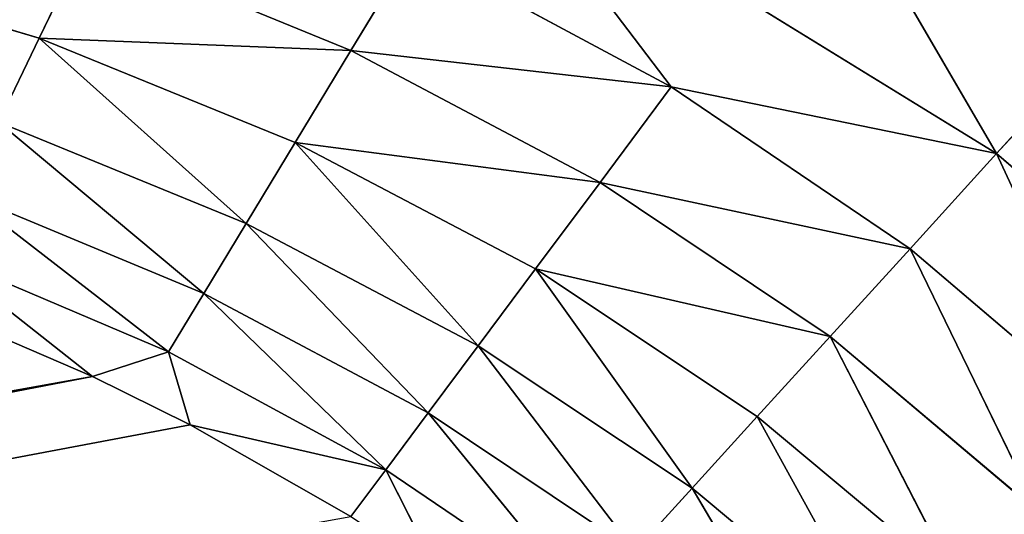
# Model space of a CAD drawing. Extents: x 0 to 700, y 0 to 509.
# Tile 231 of 243: x 665.75 to 668, y 318.62 to 319.75. Entities that reach past the tile are written whole.
import ezdxf

# ---------------------------------------------------------------- set-up
doc = ezdxf.new("R2010")
doc.units = 0
doc.header["$LTSCALE"] = 25.4
doc.layers.get('0').update_dxf_attribs({"linetype": 'CONTINUOUS'})

# ---------------------------------------------------------------- blocks, each defined once
blk = doc.blocks.new('5902539864168_-_S_STL')
at = {"color": 0}
for p, q in [((667.9828, 101.8909, 189.603), (668.1943, 102.1249, 189.3705)), ((667.9828, 101.8909, 189.603), (668.1943, 102.1249, 189.3705)), ((667.9828, 101.8909, 189.603), (667.6065, 102.0875, 188.9565)), ((667.9828, 101.8909, 189.603), (667.6065, 102.0875, 188.9565)), ((668.4958, 101.9316, 190.0467), (667.9828, 101.8909, 189.603)), ((668.4958, 101.9316, 190.0467), (667.9828, 101.8909, 189.603)), ((667.9828, 101.8909, 189.603), (666.8035, 101.7901, 188.8764)), ((667.9828, 101.8909, 189.603), (666.8035, 101.7901, 188.8764)), ((667.9828, 101.8909, 189.603), (667.2391, 101.5759, 189.4498)), ((667.9828, 101.8909, 189.603), (667.2391, 101.5759, 189.4498)), ((667.7848, 101.6338, 189.8207), (667.9828, 101.8909, 189.603)), ((667.7848, 101.6338, 189.8207), (667.9828, 101.8909, 189.603)), ((668.2789, 101.6837, 190.2419), (667.9828, 101.8909, 189.603)), ((668.2789, 101.6837, 190.2419), (667.9828, 101.8909, 189.603)), ((667.2391, 101.5759, 189.4498), (666.8035, 101.7901, 188.8764)), ((667.2391, 101.5759, 189.4498), (666.8035, 101.7901, 188.8764)), ((668.2789, 101.6837, 190.2419), (667.7848, 101.6338, 189.8207)), ((668.2789, 101.6837, 190.2419), (667.7848, 101.6338, 189.8207)), ((667.7848, 101.6338, 189.8207), (667.0762, 101.2872, 189.6686)), ((667.7848, 101.6338, 189.8207), (667.0762, 101.2872, 189.6686)), ((667.2391, 101.5759, 189.4498), (667.7848, 101.6338, 189.8207)), ((667.2391, 101.5759, 189.4498), (667.7848, 101.6338, 189.8207)), ((667.602, 101.3563, 190.0216), (667.7848, 101.6338, 189.8207)), ((667.602, 101.3563, 190.0216), (667.7848, 101.6338, 189.8207)), ((668.0779, 101.4158, 190.4227), (667.7848, 101.6338, 189.8207)), ((668.0779, 101.4158, 190.4227), (667.7848, 101.6338, 189.8207)), ((667.2391, 101.5759, 189.4498), (666.5069, 101.209, 189.3668)), ((667.2391, 101.5759, 189.4498), (666.5069, 101.209, 189.3668)), ((666.6486, 101.5103, 189.1326), (667.2391, 101.5759, 189.4498)), ((666.6486, 101.5103, 189.1326), (667.2391, 101.5759, 189.4498)), ((667.2391, 101.5759, 189.4498), (667.0762, 101.2872, 189.6686)), ((667.2391, 101.5759, 189.4498), (667.0762, 101.2872, 189.6686)), ((666.6486, 101.5103, 189.1326), (666.5069, 101.209, 189.3668)), ((666.6486, 101.5103, 189.1326), (666.5069, 101.209, 189.3668)), ((668.0779, 101.4158, 190.4227), (667.602, 101.3563, 190.0216)), ((668.0779, 101.4158, 190.4227), (667.602, 101.3563, 190.0216)), ((666.9288, 100.9807, 189.8666), (667.602, 101.3563, 190.0216)), ((666.9288, 100.9807, 189.8666), (667.602, 101.3563, 190.0216)), ((667.602, 101.3563, 190.0216), (667.0762, 101.2872, 189.6686)), ((667.602, 101.3563, 190.0216), (667.0762, 101.2872, 189.6686)), ((667.4356, 101.0612, 190.2045), (667.602, 101.3563, 190.0216)), ((667.4356, 101.0612, 190.2045), (667.602, 101.3563, 190.0216)), ((667.894, 101.1306, 190.5881), (667.602, 101.3563, 190.0216)), ((667.894, 101.1306, 190.5881), (667.602, 101.3563, 190.0216)), ((666.3795, 100.8897, 189.5773), (667.0762, 101.2872, 189.6686)), ((666.3795, 100.8897, 189.5773), (667.0762, 101.2872, 189.6686)), ((667.0762, 101.2872, 189.6686), (666.5069, 101.209, 189.3668)), ((667.0762, 101.2872, 189.6686), (666.5069, 101.209, 189.3668)), ((666.9288, 100.9807, 189.8666), (667.0762, 101.2872, 189.6686)), ((666.9288, 100.9807, 189.8666), (667.0762, 101.2872, 189.6686)), ((665.7943, 100.7889, 189.3391), (666.5069, 101.209, 189.3668)), ((665.7943, 100.7889, 189.3391), (666.5069, 101.209, 189.3668)), ((666.5069, 101.209, 189.3668), (665.9006, 101.1223, 189.1187)), ((666.5069, 101.209, 189.3668), (665.9006, 101.1223, 189.1187)), ((666.3795, 100.8897, 189.5773), (666.5069, 101.209, 189.3668)), ((666.3795, 100.8897, 189.5773), (666.5069, 101.209, 189.3668)), ((665.7943, 100.7889, 189.3391), (665.9006, 101.1223, 189.1187)), ((665.7943, 100.7889, 189.3391), (665.9006, 101.1223, 189.1187)), ((667.894, 101.1306, 190.5881), (667.4356, 101.0612, 190.2045)), ((667.894, 101.1306, 190.5881), (667.4356, 101.0612, 190.2045)), ((666.9288, 100.9807, 189.8666), (667.4356, 101.0612, 190.2045)), ((666.9288, 100.9807, 189.8666), (667.4356, 101.0612, 190.2045)), ((667.2867, 100.7518, 190.3682), (667.4356, 101.0612, 190.2045)), ((667.2867, 100.7518, 190.3682), (667.4356, 101.0612, 190.2045)), ((667.7286, 100.8312, 190.737), (667.4356, 101.0612, 190.2045)), ((667.7286, 100.8312, 190.737), (667.4356, 101.0612, 190.2045)), ((666.3795, 100.8897, 189.5773), (666.9288, 100.9807, 189.8666)), ((666.3795, 100.8897, 189.5773), (666.9288, 100.9807, 189.8666)), ((666.7977, 100.6599, 190.0425), (666.9288, 100.9807, 189.8666)), ((666.7977, 100.6599, 190.0425), (666.9288, 100.9807, 189.8666)), ((667.2867, 100.7518, 190.3682), (666.9288, 100.9807, 189.8666)), ((667.2867, 100.7518, 190.3682), (666.9288, 100.9807, 189.8666)), ((665.7943, 100.7889, 189.3391), (666.3795, 100.8897, 189.5773)), ((665.7943, 100.7889, 189.3391), (666.3795, 100.8897, 189.5773)), ((666.2673, 100.5561, 189.7628), (666.3795, 100.8897, 189.5773)), ((666.2673, 100.5561, 189.7628), (666.3795, 100.8897, 189.5773)), ((666.7977, 100.6599, 190.0425), (666.3795, 100.8897, 189.5773)), ((666.7977, 100.6599, 190.0425), (666.3795, 100.8897, 189.5773)), ((667.7286, 100.8312, 190.737), (667.2867, 100.7518, 190.3682)), ((667.7286, 100.8312, 190.737), (667.2867, 100.7518, 190.3682)), ((665.1791, 100.6788, 189.1546), (665.7943, 100.7889, 189.3391)), ((665.1791, 100.6788, 189.1546), (665.7943, 100.7889, 189.3391)), ((665.7015, 100.4413, 189.5313), (665.7943, 100.7889, 189.3391)), ((665.7015, 100.4413, 189.5313), (665.7943, 100.7889, 189.3391)), ((666.2673, 100.5561, 189.7628), (665.7943, 100.7889, 189.3391)), ((666.2673, 100.5561, 189.7628), (665.7943, 100.7889, 189.3391)), ((667.2867, 100.7518, 190.3682), (666.7977, 100.6599, 190.0425)), ((667.2867, 100.7518, 190.3682), (666.7977, 100.6599, 190.0425)), ((667.1559, 100.4313, 190.512), (667.2867, 100.7518, 190.3682)), ((667.1559, 100.4313, 190.512), (667.2867, 100.7518, 190.3682)), ((667.5822, 100.5205, 190.8687), (667.2867, 100.7518, 190.3682)), ((667.5822, 100.5205, 190.8687), (667.2867, 100.7518, 190.3682)), ((666.7977, 100.6599, 190.0425), (666.2673, 100.5561, 189.7628)), ((666.7977, 100.6599, 190.0425), (666.2673, 100.5561, 189.7628)), ((666.7977, 100.6599, 190.0425), (666.6836, 100.3282, 190.1958)), ((666.7977, 100.6599, 190.0425), (666.6836, 100.3282, 190.1958)), ((666.7977, 100.6599, 190.0425), (667.1559, 100.4313, 190.512)), ((666.7977, 100.6599, 190.0425), (667.1559, 100.4313, 190.512)), ((666.2673, 100.5561, 189.7628), (665.7015, 100.4413, 189.5313)), ((666.2673, 100.5561, 189.7628), (665.7015, 100.4413, 189.5313)), ((666.2673, 100.5561, 189.7628), (666.1707, 100.212, 189.9226)), ((666.2673, 100.5561, 189.7628), (666.1707, 100.212, 189.9226)), ((666.2673, 100.5561, 189.7628), (666.6836, 100.3282, 190.1958)), ((666.2673, 100.5561, 189.7628), (666.6836, 100.3282, 190.1958)), ((665.7015, 100.4413, 189.5313), (666.1707, 100.212, 189.9226)), ((665.7015, 100.4413, 189.5313), (666.1707, 100.212, 189.9226)), ((666.6836, 100.3282, 190.1958), (667.1559, 100.4313, 190.512)), ((666.6836, 100.3282, 190.1958), (667.1559, 100.4313, 190.512)), ((666.1707, 100.212, 189.9226), (666.6836, 100.3282, 190.1958)), ((666.1707, 100.212, 189.9226), (666.6836, 100.3282, 190.1958)), ((666.5865, 99.9891, 190.326), (666.6836, 100.3282, 190.1958)), ((666.5865, 99.9891, 190.326), (666.6836, 100.3282, 190.1958)), ((667.0433, 100.103, 190.6357), (666.6836, 100.3282, 190.1958)), ((667.0433, 100.103, 190.6357), (666.6836, 100.3282, 190.1958)), ((665.6225, 100.0837, 189.6949), (666.1707, 100.212, 189.9226)), ((665.6225, 100.0837, 189.6949), (666.1707, 100.212, 189.9226)), ((666.0896, 99.8611, 190.0565), (666.1707, 100.212, 189.9226)), ((666.0896, 99.8611, 190.0565), (666.1707, 100.212, 189.9226)), ((666.5865, 99.9891, 190.326), (666.1707, 100.212, 189.9226)), ((666.5865, 99.9891, 190.326), (666.1707, 100.212, 189.9226)), ((666.0896, 99.8611, 190.0565), (665.6225, 100.0837, 189.6949)), ((666.0896, 99.8611, 190.0565), (665.6225, 100.0837, 189.6949)), ((667.0433, 100.103, 190.6357), (666.5865, 99.9891, 190.326)), ((667.0433, 100.103, 190.6357), (666.5865, 99.9891, 190.326)), ((666.5865, 99.9891, 190.326), (666.0896, 99.8611, 190.0565)), ((666.5865, 99.9891, 190.326), (666.0896, 99.8611, 190.0565)), ((666.1391, 99.5406, 190.2236), (666.5865, 99.9891, 190.326)), ((666.1391, 99.5406, 190.2236), (666.5865, 99.9891, 190.326)), ((666.5066, 99.6462, 190.4333), (666.5865, 99.9891, 190.326)), ((666.5066, 99.6462, 190.4333), (666.5865, 99.9891, 190.326)), ((666.5865, 99.9891, 190.326), (666.7071, 99.7028, 190.5638)), ((666.5865, 99.9891, 190.326), (666.7071, 99.7028, 190.5638)), ((666.0896, 99.8611, 190.0565), (665.5575, 99.7201, 189.8297)), ((666.0896, 99.8611, 190.0565), (665.5575, 99.7201, 189.8297)), ((665.9163, 99.4757, 190.1126), (666.0896, 99.8611, 190.0565)), ((665.9163, 99.4757, 190.1126), (666.0896, 99.8611, 190.0565)), ((666.1391, 99.5406, 190.2236), (666.0896, 99.8611, 190.0565)), ((666.1391, 99.5406, 190.2236), (666.0896, 99.8611, 190.0565)), ((665.5575, 99.7201, 189.8297), (665.9163, 99.4757, 190.1126)), ((665.5575, 99.7201, 189.8297), (665.9163, 99.4757, 190.1126)), ((666.1391, 99.5406, 190.2236), (666.5066, 99.6462, 190.4333)), ((666.1391, 99.5406, 190.2236), (666.5066, 99.6462, 190.4333)), ((666.1391, 99.5406, 190.2236), (640.9517, 45.518, 194.952)), ((666.1391, 99.5406, 190.2236), (640.9517, 45.518, 194.952)), ((665.9163, 99.4757, 190.1126), (666.1391, 99.5406, 190.2236)), ((665.9163, 99.4757, 190.1126), (666.1391, 99.5406, 190.2236)), ((665.9163, 99.4757, 190.1126), (640.5498, 45.6805, 194.6673)), ((665.9163, 99.4757, 190.1126), (640.5498, 45.6805, 194.6673)), ((640.9517, 45.518, 194.952), (665.9163, 99.4757, 190.1126)), ((640.9517, 45.518, 194.952), (665.9163, 99.4757, 190.1126)), ((665.5061, 99.3545, 189.9361), (665.9163, 99.4757, 190.1126)), ((665.5061, 99.3545, 189.9361), (665.9163, 99.4757, 190.1126))]:
    blk.add_line(p, q, dxfattribs=at)
mesh = blk.add_polyface(dxfattribs=at)
corners = [(5.8292, 103, 89.0513), (350, 103, 116.5513), (694.1707, 103, 89.0513), (346.9612, 103, 116.8172), (35.4535, 103, 184.6354), (33.7016, 103, 185.0729), (32.1062, 103, 185.7495), (30.7018, 103, 186.6255), (29.4424, 103, 187.7283), (28.4097, 103, 188.9963), (27.6463, 103, 190.3453), (27.1371, 103, 191.7417), (26.8672, 103, 193.162), (5.8292, 103, 503.2221), (344.0146, 103, 117.6067), (341.25, 103, 118.8959), (338.7512, 103, 120.6456), (336.5942, 103, 122.8026), (334.8445, 103, 125.3013), (333.5554, 103, 128.066), (332.7659, 103, 131.0125), (332.5, 103, 134.0513), (332.7659, 103, 137.0902), (333.5554, 103, 140.0367), (334.8445, 103, 142.8013), (336.5942, 103, 145.3001), (338.7512, 103, 147.4571), (341.25, 103, 149.2068), (344.0146, 103, 150.496), (346.9612, 103, 151.2855), (350, 103, 151.5513), (37.442, 103, 184.4697), (26.8146, 103, 194.1381), (26.8146, 103, 473.1736), (26.9551, 103, 474.8753), (26.9811, 103, 475.0224), (27.3125, 103, 476.3089), (27.4753, 103, 476.7559), (27.8568, 103, 477.5931), (28.651, 103, 478.8429), (29.5798, 103, 479.868), (30.6657, 103, 480.7268), (30.7295, 103, 480.7689), (31.8807, 103, 481.4002), (32.2955, 103, 481.576), (33.2209, 103, 481.8849), (34.0289, 103, 482.0703), (34.6826, 103, 482.1682), (35.8777, 103, 482.2367), (664.1223, 103, 482.2367), (673.1854, 103, 194.1381), (694.1707, 103, 503.2221), (673.0914, 103, 192.8347), (672.7317, 103, 191.3065), (672.1177, 103, 189.8691), (671.2672, 103, 188.5502), (670.1917, 103, 187.3684), (669.8016, 103, 187.0227), (668.4412, 103, 186.0551), (666.9005, 103, 185.294), (665.2044, 103, 184.7658), (353.0388, 103, 116.8172), (355.9854, 103, 117.6067), (358.75, 103, 118.8959), (361.2488, 103, 120.6456), (363.4058, 103, 122.8026), (365.1554, 103, 125.3013), (366.4446, 103, 128.066), (367.2341, 103, 131.0125), (367.5, 103, 134.0513), (367.2341, 103, 137.0902), (366.4446, 103, 140.0367), (663.399, 103, 184.499), (365.1554, 103, 142.8013), (363.4058, 103, 145.3001), (361.2488, 103, 147.4571), (358.75, 103, 149.2068), (355.9854, 103, 150.496), (353.0388, 103, 151.2855), (662.558, 103, 184.4697), (673.1854, 103, 473.1736), (673.1169, 103, 474.3688), (673.0189, 103, 475.0224), (672.8336, 103, 475.8304), (672.5247, 103, 476.7559), (672.3489, 103, 477.1706), (671.7175, 103, 478.3218), (671.6755, 103, 478.3857), (670.8167, 103, 479.4716), (669.7916, 103, 480.4003), (668.5418, 103, 481.1945), (667.7045, 103, 481.576), (667.2576, 103, 481.7388), (665.9711, 103, 482.0703), (665.8239, 103, 482.0962)]
mesh.append_faces([[corners[k] for k in face] for face in [(0, 1, 2), (1, 0, 3), (4, 0, 5), (5, 0, 6), (6, 0, 7), (7, 0, 8), (8, 0, 9), (9, 0, 10), (10, 0, 11), (11, 0, 12), (3, 4, 14), (14, 4, 15), (15, 4, 16), (16, 4, 17), (17, 4, 18), (18, 4, 19), (19, 4, 20), (20, 4, 21), (21, 4, 22), (22, 4, 23), (23, 4, 24), (24, 4, 25), (25, 4, 26), (26, 4, 27), (27, 4, 28), (28, 4, 29), (29, 4, 30), (12, 13, 32), (32, 13, 33), (33, 13, 34), (34, 13, 35), (35, 13, 36), (36, 13, 37), (37, 13, 38), (38, 13, 39), (39, 13, 40), (40, 13, 41), (41, 13, 42), (42, 13, 43), (43, 13, 44), (44, 13, 45), (45, 13, 46), (46, 13, 47), (47, 13, 48), (48, 13, 49), (2, 50, 51), (50, 2, 52), (52, 2, 53), (53, 2, 54), (54, 2, 55), (55, 2, 56), (56, 2, 57), (57, 2, 58), (58, 2, 59), (59, 2, 60), (61, 2, 1), (60, 71, 72), (72, 30, 79), (79, 30, 31), (51, 49, 13)]], dxfattribs={"vtx0": -1, "vtx1": -1, "color": 0})
mesh.append_faces([[corners[k] for k in face] for face in [(3, 0, 4), (60, 2, 61)]], dxfattribs={"vtx0": -1, "vtx1": -1, "vtx2": -1, "color": 0})
mesh.append_faces([[corners[k] for k in face] for face in [(12, 0, 13), (30, 4, 31), (60, 61, 62), (60, 62, 63), (60, 63, 64), (60, 64, 65), (60, 65, 66), (60, 66, 67), (60, 67, 68), (60, 68, 69), (60, 69, 70), (60, 70, 71), (72, 71, 73), (72, 73, 74), (72, 74, 75), (72, 75, 76), (72, 76, 77), (72, 77, 78), (72, 78, 30), (51, 50, 80), (51, 80, 81), (51, 81, 82), (51, 82, 83), (51, 83, 84), (51, 84, 85), (51, 85, 86), (51, 86, 87), (51, 87, 88), (51, 88, 89), (51, 89, 90), (51, 90, 91), (51, 91, 92), (51, 92, 93), (51, 93, 94), (51, 94, 49)]], dxfattribs={"vtx0": -1, "vtx2": -1, "color": 0})
mesh = blk.add_polyface(dxfattribs=at)
corners = [(668.1943, 102.1249, 189.3705), (668.4175, 102.3335, 189.1252), (667.8076, 102.3051, 188.6865)]
mesh.append_faces([[corners[k] for k in face] for face in [(0, 1, 2)]], dxfattribs={"color": 0})
mesh = blk.add_polyface(dxfattribs=at)
corners = [(668.1943, 102.1249, 189.3705), (667.8076, 102.3051, 188.6865), (667.6065, 102.0875, 188.9565)]
mesh.append_faces([[corners[k] for k in face] for face in [(0, 1, 2)]], dxfattribs={"color": 0})
mesh = blk.add_polyface(dxfattribs=at)
corners = [(667.9828, 101.8909, 189.603), (668.1943, 102.1249, 189.3705), (667.6065, 102.0875, 188.9565)]
mesh.append_faces([[corners[k] for k in face] for face in [(0, 1, 2)]], dxfattribs={"color": 0})
mesh = blk.add_polyface(dxfattribs=at)
corners = [(668.4958, 101.9316, 190.0467), (668.1943, 102.1249, 189.3705), (667.9828, 101.8909, 189.603)]
mesh.append_faces([[corners[k] for k in face] for face in [(0, 1, 2)]], dxfattribs={"color": 0})
mesh = blk.add_polyface(dxfattribs=at)
corners = [(667.9828, 101.8909, 189.603), (667.6065, 102.0875, 188.9565), (666.8035, 101.7901, 188.8764)]
mesh.append_faces([[corners[k] for k in face] for face in [(0, 1, 2)]], dxfattribs={"color": 0})
mesh = blk.add_polyface(dxfattribs=at)
corners = [(668.2789, 101.6837, 190.2419), (668.4958, 101.9316, 190.0467), (667.9828, 101.8909, 189.603)]
mesh.append_faces([[corners[k] for k in face] for face in [(0, 1, 2)]], dxfattribs={"color": 0})
mesh = blk.add_polyface(dxfattribs=at)
corners = [(667.9828, 101.8909, 189.603), (666.8035, 101.7901, 188.8764), (667.2391, 101.5759, 189.4498)]
mesh.append_faces([[corners[k] for k in face] for face in [(0, 1, 2)]], dxfattribs={"color": 0})
mesh = blk.add_polyface(dxfattribs=at)
corners = [(667.7848, 101.6338, 189.8207), (667.9828, 101.8909, 189.603), (667.2391, 101.5759, 189.4498)]
mesh.append_faces([[corners[k] for k in face] for face in [(0, 1, 2)]], dxfattribs={"color": 0})
mesh = blk.add_polyface(dxfattribs=at)
corners = [(668.2789, 101.6837, 190.2419), (667.9828, 101.8909, 189.603), (667.7848, 101.6338, 189.8207)]
mesh.append_faces([[corners[k] for k in face] for face in [(0, 1, 2)]], dxfattribs={"color": 0})
mesh = blk.add_polyface(dxfattribs=at)
corners = [(667.2391, 101.5759, 189.4498), (666.8035, 101.7901, 188.8764), (666.6486, 101.5103, 189.1326)]
mesh.append_faces([[corners[k] for k in face] for face in [(0, 1, 2)]], dxfattribs={"color": 0})
mesh = blk.add_polyface(dxfattribs=at)
corners = [(668.0779, 101.4158, 190.4227), (668.2789, 101.6837, 190.2419), (667.7848, 101.6338, 189.8207)]
mesh.append_faces([[corners[k] for k in face] for face in [(0, 1, 2)]], dxfattribs={"color": 0})
mesh = blk.add_polyface(dxfattribs=at)
corners = [(667.602, 101.3563, 190.0216), (667.7848, 101.6338, 189.8207), (667.0762, 101.2872, 189.6686)]
mesh.append_faces([[corners[k] for k in face] for face in [(0, 1, 2)]], dxfattribs={"color": 0})
mesh = blk.add_polyface(dxfattribs=at)
corners = [(667.7848, 101.6338, 189.8207), (667.2391, 101.5759, 189.4498), (667.0762, 101.2872, 189.6686)]
mesh.append_faces([[corners[k] for k in face] for face in [(0, 1, 2)]], dxfattribs={"color": 0})
mesh = blk.add_polyface(dxfattribs=at)
corners = [(668.0779, 101.4158, 190.4227), (667.7848, 101.6338, 189.8207), (667.602, 101.3563, 190.0216)]
mesh.append_faces([[corners[k] for k in face] for face in [(0, 1, 2)]], dxfattribs={"color": 0})
mesh = blk.add_polyface(dxfattribs=at)
corners = [(667.0762, 101.2872, 189.6686), (667.2391, 101.5759, 189.4498), (666.5069, 101.209, 189.3668)]
mesh.append_faces([[corners[k] for k in face] for face in [(0, 1, 2)]], dxfattribs={"color": 0})
mesh = blk.add_polyface(dxfattribs=at)
corners = [(667.2391, 101.5759, 189.4498), (666.6486, 101.5103, 189.1326), (666.5069, 101.209, 189.3668)]
mesh.append_faces([[corners[k] for k in face] for face in [(0, 1, 2)]], dxfattribs={"color": 0})
mesh = blk.add_polyface(dxfattribs=at)
corners = [(666.5069, 101.209, 189.3668), (666.6486, 101.5103, 189.1326), (665.9006, 101.1223, 189.1187)]
mesh.append_faces([[corners[k] for k in face] for face in [(0, 1, 2)]], dxfattribs={"color": 0})
mesh = blk.add_polyface(dxfattribs=at)
corners = [(667.894, 101.1306, 190.5881), (668.0779, 101.4158, 190.4227), (667.602, 101.3563, 190.0216)]
mesh.append_faces([[corners[k] for k in face] for face in [(0, 1, 2)]], dxfattribs={"color": 0})
mesh = blk.add_polyface(dxfattribs=at)
corners = [(668.2994, 101.1886, 191.0127), (668.0779, 101.4158, 190.4227), (667.894, 101.1306, 190.5881)]
mesh.append_faces([[corners[k] for k in face] for face in [(0, 1, 2)]], dxfattribs={"color": 0})
mesh = blk.add_polyface(dxfattribs=at)
corners = [(667.602, 101.3563, 190.0216), (667.0762, 101.2872, 189.6686), (666.9288, 100.9807, 189.8666)]
mesh.append_faces([[corners[k] for k in face] for face in [(0, 1, 2)]], dxfattribs={"color": 0})
mesh = blk.add_polyface(dxfattribs=at)
corners = [(667.4356, 101.0612, 190.2045), (667.602, 101.3563, 190.0216), (666.9288, 100.9807, 189.8666)]
mesh.append_faces([[corners[k] for k in face] for face in [(0, 1, 2)]], dxfattribs={"color": 0})
mesh = blk.add_polyface(dxfattribs=at)
corners = [(667.894, 101.1306, 190.5881), (667.602, 101.3563, 190.0216), (667.4356, 101.0612, 190.2045)]
mesh.append_faces([[corners[k] for k in face] for face in [(0, 1, 2)]], dxfattribs={"color": 0})
mesh = blk.add_polyface(dxfattribs=at)
corners = [(667.0762, 101.2872, 189.6686), (666.5069, 101.209, 189.3668), (666.3795, 100.8897, 189.5773)]
mesh.append_faces([[corners[k] for k in face] for face in [(0, 1, 2)]], dxfattribs={"color": 0})
mesh = blk.add_polyface(dxfattribs=at)
corners = [(667.0762, 101.2872, 189.6686), (666.3795, 100.8897, 189.5773), (666.9288, 100.9807, 189.8666)]
mesh.append_faces([[corners[k] for k in face] for face in [(0, 1, 2)]], dxfattribs={"color": 0})
mesh = blk.add_polyface(dxfattribs=at)
corners = [(666.5069, 101.209, 189.3668), (665.9006, 101.1223, 189.1187), (665.7943, 100.7889, 189.3391)]
mesh.append_faces([[corners[k] for k in face] for face in [(0, 1, 2)]], dxfattribs={"color": 0})
mesh = blk.add_polyface(dxfattribs=at)
corners = [(666.5069, 101.209, 189.3668), (665.7943, 100.7889, 189.3391), (666.3795, 100.8897, 189.5773)]
mesh.append_faces([[corners[k] for k in face] for face in [(0, 1, 2)]], dxfattribs={"color": 0})
mesh = blk.add_polyface(dxfattribs=at)
corners = [(665.9006, 101.1223, 189.1187), (665.1791, 100.6788, 189.1546), (665.7943, 100.7889, 189.3391)]
mesh.append_faces([[corners[k] for k in face] for face in [(0, 1, 2)]], dxfattribs={"color": 0})
mesh = blk.add_polyface(dxfattribs=at)
corners = [(667.7286, 100.8312, 190.737), (667.894, 101.1306, 190.5881), (667.4356, 101.0612, 190.2045)]
mesh.append_faces([[corners[k] for k in face] for face in [(0, 1, 2)]], dxfattribs={"color": 0})
mesh = blk.add_polyface(dxfattribs=at)
corners = [(667.4356, 101.0612, 190.2045), (666.9288, 100.9807, 189.8666), (667.2867, 100.7518, 190.3682)]
mesh.append_faces([[corners[k] for k in face] for face in [(0, 1, 2)]], dxfattribs={"color": 0})
mesh = blk.add_polyface(dxfattribs=at)
corners = [(667.7286, 100.8312, 190.737), (667.4356, 101.0612, 190.2045), (667.2867, 100.7518, 190.3682)]
mesh.append_faces([[corners[k] for k in face] for face in [(0, 1, 2)]], dxfattribs={"color": 0})
mesh = blk.add_polyface(dxfattribs=at)
corners = [(666.9288, 100.9807, 189.8666), (666.3795, 100.8897, 189.5773), (666.7977, 100.6599, 190.0425)]
mesh.append_faces([[corners[k] for k in face] for face in [(0, 1, 2)]], dxfattribs={"color": 0})
mesh = blk.add_polyface(dxfattribs=at)
corners = [(667.2867, 100.7518, 190.3682), (666.9288, 100.9807, 189.8666), (666.7977, 100.6599, 190.0425)]
mesh.append_faces([[corners[k] for k in face] for face in [(0, 1, 2)]], dxfattribs={"color": 0})
mesh = blk.add_polyface(dxfattribs=at)
corners = [(666.3795, 100.8897, 189.5773), (665.7943, 100.7889, 189.3391), (666.2673, 100.5561, 189.7628)]
mesh.append_faces([[corners[k] for k in face] for face in [(0, 1, 2)]], dxfattribs={"color": 0})
mesh = blk.add_polyface(dxfattribs=at)
corners = [(666.7977, 100.6599, 190.0425), (666.3795, 100.8897, 189.5773), (666.2673, 100.5561, 189.7628)]
mesh.append_faces([[corners[k] for k in face] for face in [(0, 1, 2)]], dxfattribs={"color": 0})
mesh = blk.add_polyface(dxfattribs=at)
corners = [(667.7286, 100.8312, 190.737), (667.2867, 100.7518, 190.3682), (667.5822, 100.5205, 190.8687)]
mesh.append_faces([[corners[k] for k in face] for face in [(0, 1, 2)]], dxfattribs={"color": 0})
mesh = blk.add_polyface(dxfattribs=at)
corners = [(665.7943, 100.7889, 189.3391), (665.1791, 100.6788, 189.1546), (665.7015, 100.4413, 189.5313)]
mesh.append_faces([[corners[k] for k in face] for face in [(0, 1, 2)]], dxfattribs={"color": 0})
mesh = blk.add_polyface(dxfattribs=at)
corners = [(666.2673, 100.5561, 189.7628), (665.7943, 100.7889, 189.3391), (665.7015, 100.4413, 189.5313)]
mesh.append_faces([[corners[k] for k in face] for face in [(0, 1, 2)]], dxfattribs={"color": 0})
mesh = blk.add_polyface(dxfattribs=at)
corners = [(667.2867, 100.7518, 190.3682), (666.7977, 100.6599, 190.0425), (667.1559, 100.4313, 190.512)]
mesh.append_faces([[corners[k] for k in face] for face in [(0, 1, 2)]], dxfattribs={"color": 0})
mesh = blk.add_polyface(dxfattribs=at)
corners = [(667.2867, 100.7518, 190.3682), (667.1559, 100.4313, 190.512), (667.5822, 100.5205, 190.8687)]
mesh.append_faces([[corners[k] for k in face] for face in [(0, 1, 2)]], dxfattribs={"color": 0})
mesh = blk.add_polyface(dxfattribs=at)
corners = [(666.7977, 100.6599, 190.0425), (666.2673, 100.5561, 189.7628), (666.6836, 100.3282, 190.1958)]
mesh.append_faces([[corners[k] for k in face] for face in [(0, 1, 2)]], dxfattribs={"color": 0})
mesh = blk.add_polyface(dxfattribs=at)
corners = [(667.1559, 100.4313, 190.512), (666.7977, 100.6599, 190.0425), (666.6836, 100.3282, 190.1958)]
mesh.append_faces([[corners[k] for k in face] for face in [(0, 1, 2)]], dxfattribs={"color": 0})
mesh = blk.add_polyface(dxfattribs=at)
corners = [(666.2673, 100.5561, 189.7628), (665.7015, 100.4413, 189.5313), (666.1707, 100.212, 189.9226)]
mesh.append_faces([[corners[k] for k in face] for face in [(0, 1, 2)]], dxfattribs={"color": 0})
mesh = blk.add_polyface(dxfattribs=at)
corners = [(666.6836, 100.3282, 190.1958), (666.2673, 100.5561, 189.7628), (666.1707, 100.212, 189.9226)]
mesh.append_faces([[corners[k] for k in face] for face in [(0, 1, 2)]], dxfattribs={"color": 0})
mesh = blk.add_polyface(dxfattribs=at)
corners = [(666.1707, 100.212, 189.9226), (665.7015, 100.4413, 189.5313), (665.6225, 100.0837, 189.6949)]
mesh.append_faces([[corners[k] for k in face] for face in [(0, 1, 2)]], dxfattribs={"color": 0})
mesh = blk.add_polyface(dxfattribs=at)
corners = [(667.1559, 100.4313, 190.512), (666.6836, 100.3282, 190.1958), (667.0433, 100.103, 190.6357)]
mesh.append_faces([[corners[k] for k in face] for face in [(0, 1, 2)]], dxfattribs={"color": 0})
mesh = blk.add_polyface(dxfattribs=at)
corners = [(666.6836, 100.3282, 190.1958), (666.1707, 100.212, 189.9226), (666.5865, 99.9891, 190.326)]
mesh.append_faces([[corners[k] for k in face] for face in [(0, 1, 2)]], dxfattribs={"color": 0})
mesh = blk.add_polyface(dxfattribs=at)
corners = [(667.0433, 100.103, 190.6357), (666.6836, 100.3282, 190.1958), (666.5865, 99.9891, 190.326)]
mesh.append_faces([[corners[k] for k in face] for face in [(0, 1, 2)]], dxfattribs={"color": 0})
mesh = blk.add_polyface(dxfattribs=at)
corners = [(666.1707, 100.212, 189.9226), (665.6225, 100.0837, 189.6949), (666.0896, 99.8611, 190.0565)]
mesh.append_faces([[corners[k] for k in face] for face in [(0, 1, 2)]], dxfattribs={"color": 0})
mesh = blk.add_polyface(dxfattribs=at)
corners = [(666.5865, 99.9891, 190.326), (666.1707, 100.212, 189.9226), (666.0896, 99.8611, 190.0565)]
mesh.append_faces([[corners[k] for k in face] for face in [(0, 1, 2)]], dxfattribs={"color": 0})
mesh = blk.add_polyface(dxfattribs=at)
corners = [(666.0896, 99.8611, 190.0565), (665.6225, 100.0837, 189.6949), (665.5575, 99.7201, 189.8297)]
mesh.append_faces([[corners[k] for k in face] for face in [(0, 1, 2)]], dxfattribs={"color": 0})
mesh = blk.add_polyface(dxfattribs=at)
corners = [(667.0433, 100.103, 190.6357), (666.5865, 99.9891, 190.326), (666.7071, 99.7028, 190.5638)]
mesh.append_faces([[corners[k] for k in face] for face in [(0, 1, 2)]], dxfattribs={"color": 0})
mesh = blk.add_polyface(dxfattribs=at)
corners = [(666.5865, 99.9891, 190.326), (666.0896, 99.8611, 190.0565), (666.1391, 99.5406, 190.2236)]
mesh.append_faces([[corners[k] for k in face] for face in [(0, 1, 2)]], dxfattribs={"color": 0})
mesh = blk.add_polyface(dxfattribs=at)
corners = [(666.5865, 99.9891, 190.326), (666.1391, 99.5406, 190.2236), (666.5066, 99.6462, 190.4333)]
mesh.append_faces([[corners[k] for k in face] for face in [(0, 1, 2)]], dxfattribs={"color": 0})
mesh = blk.add_polyface(dxfattribs=at)
corners = [(666.7071, 99.7028, 190.5638), (666.5865, 99.9891, 190.326), (666.5066, 99.6462, 190.4333)]
mesh.append_faces([[corners[k] for k in face] for face in [(0, 1, 2)]], dxfattribs={"color": 0})
mesh = blk.add_polyface(dxfattribs=at)
corners = [(666.0896, 99.8611, 190.0565), (665.5575, 99.7201, 189.8297), (665.9163, 99.4757, 190.1126)]
mesh.append_faces([[corners[k] for k in face] for face in [(0, 1, 2)]], dxfattribs={"color": 0})
mesh = blk.add_polyface(dxfattribs=at)
corners = [(666.1391, 99.5406, 190.2236), (666.0896, 99.8611, 190.0565), (665.9163, 99.4757, 190.1126)]
mesh.append_faces([[corners[k] for k in face] for face in [(0, 1, 2)]], dxfattribs={"color": 0})
mesh = blk.add_polyface(dxfattribs=at)
corners = [(665.9163, 99.4757, 190.1126), (665.5575, 99.7201, 189.8297), (665.5061, 99.3545, 189.9361)]
mesh.append_faces([[corners[k] for k in face] for face in [(0, 1, 2)]], dxfattribs={"color": 0})
mesh = blk.add_polyface(dxfattribs=at)
corners = [(666.5066, 99.6462, 190.4333), (666.1391, 99.5406, 190.2236), (640.9517, 45.518, 194.952)]
mesh.append_faces([[corners[k] for k in face] for face in [(0, 1, 2)]], dxfattribs={"color": 0})
mesh = blk.add_polyface(dxfattribs=at)
corners = [(666.1391, 99.5406, 190.2236), (665.9163, 99.4757, 190.1126), (640.9517, 45.518, 194.952)]
mesh.append_faces([[corners[k] for k in face] for face in [(0, 1, 2)]], dxfattribs={"color": 0})
mesh = blk.add_polyface(dxfattribs=at)
corners = [(665.9163, 99.4757, 190.1126), (640.5498, 45.6805, 194.6673), (640.9517, 45.518, 194.952)]
mesh.append_faces([[corners[k] for k in face] for face in [(0, 1, 2)]], dxfattribs={"color": 0})
mesh = blk.add_polyface(dxfattribs=at)
corners = [(665.9163, 99.4757, 190.1126), (665.5061, 99.3545, 189.9361), (640.5498, 45.6805, 194.6673)]
mesh.append_faces([[corners[k] for k in face] for face in [(0, 1, 2)]], dxfattribs={"color": 0})

msp = doc.modelspace()

# ---------------------------------------------------------------- block references
at = {"color": 254, "extrusion": (0, -1, 6.12323e-17)}
msp.add_blockref('5902539864168_-_S_STL', (0, 0, -509.0513), dxfattribs=at)

doc.saveas('drawing.dxf')
